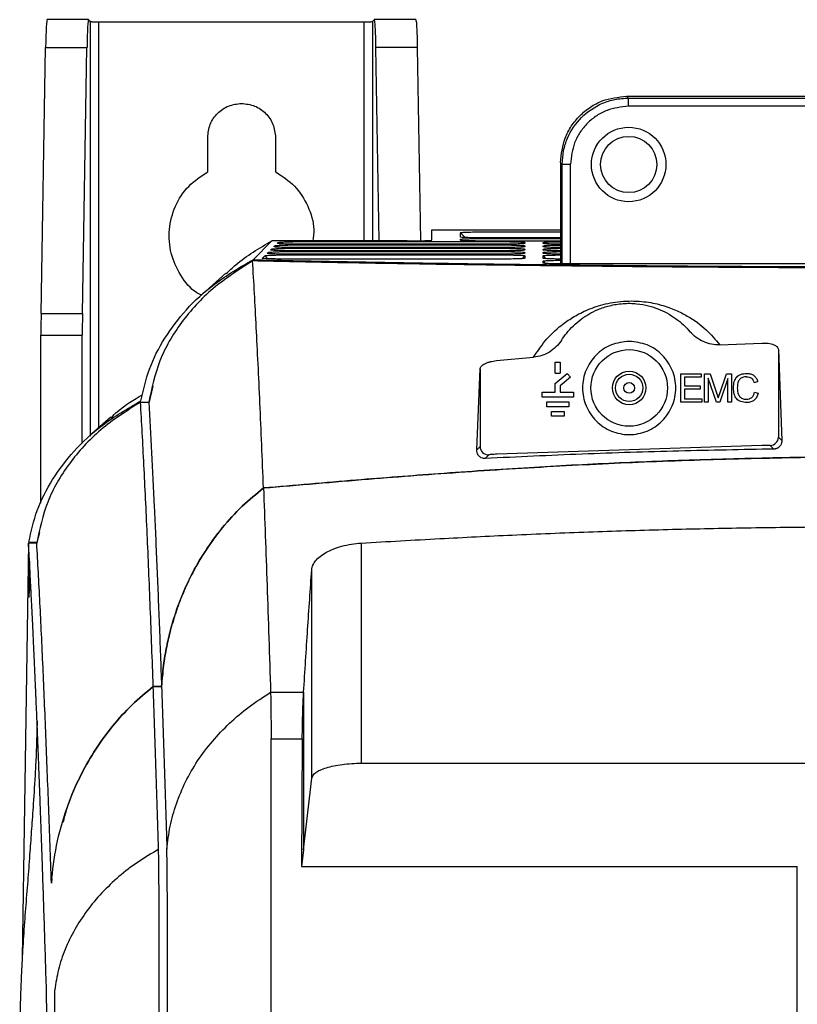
# Model space of a CAD drawing. Extents: x 189 to 1575, y -41 to 1223.
# Tile 26 of 60: x 576 to 670, y 758 to 877. Entities that reach past the tile are written whole.
import ezdxf

# ---------------------------------------------------------------- set-up
doc = ezdxf.new("R2010")
doc.units = 0
doc.layers.get('0').update_dxf_attribs({"linetype": 'CONTINUOUS'})

msp = doc.modelspace()

# ---------------------------------------------------------------- linework, layer by layer
at = {"color": 7, "linetype": 'Continuous'}
for p, q in [((584.44, 877.12), (579.44, 877.12)), ((584.45, 877.11), (584.44, 877.12)), ((584.45, 877.11), (584.66, 876.9)), ((585.66, 876.86), (617.77, 876.86)), ((618.77, 876.9), (618.98, 877.11)), ((623.99, 877.12), (618.98, 877.12)), ((618.98, 877.11), (618.99, 877.12)), ((578.7, 841.61), (579.25, 873.75)), ((579.25, 873.75), (584.25, 873.75)), ((583.7, 841.61), (584.25, 873.75)), ((619.58, 850.39), (619.18, 873.75)), ((624.18, 873.75), (619.18, 873.75)), ((624.18, 873.75), (624.58, 850.41)), ((649.7, 867.65), (649.48, 867.86)), ((649.48, 867.86), (731.4, 867.86)), ((649.7, 867.65), (731.18, 867.65)), ((649.7, 866.65), (649.7, 867.65)), ((731.18, 866.65), (649.7, 866.65)), ((598.84, 858.74), (598.84, 862.9)), ((607.04, 862.9), (607.04, 858.74)), ((641.7, 859.66), (641.49, 859.87)), ((641.49, 859.87), (641.49, 847.6)), ((641.7, 859.66), (642.7, 859.66)), ((625.93, 850.49), (625.95, 851.72)), ((625.95, 850.49), (625.95, 851.72)), ((625.95, 851.72), (641.49, 851.72)), ((629.98, 850.79), (629.39, 851.38)), ((632.4, 851.48), (641.49, 851.48)), ((632.4, 850.68), (641.49, 850.68)), ((641.49, 850.75), (632.41, 850.75)), ((606.6, 850.39), (604.32, 848.11)), ((622.94, 850.39), (606.6, 850.39)), ((609.6, 849.5), (634.12, 849.5)), ((634.12, 849.58), (609.9, 849.58)), ((610, 849.9), (634.12, 849.9)), ((634.12, 849.98), (610.3, 849.98)), ((610.41, 850.3), (634.12, 850.3)), ((629.49, 850.47), (629.39, 850.58)), ((641.49, 850.36), (632.41, 850.36)), ((637.17, 850.19), (637.17, 850.09)), ((637.17, 849.79), (637.17, 849.69)), ((608.8, 848.7), (634.12, 848.7)), ((634.12, 848.78), (609.1, 848.78)), ((609.2, 849.1), (634.12, 849.1)), ((634.12, 849.18), (609.5, 849.18)), ((637.17, 849.39), (637.17, 849.29)), ((637.17, 848.99), (637.17, 848.89)), ((637.17, 848.59), (637.17, 848.29)), ((604.53, 848.11), (604.32, 848.11)), ((604.52, 848.11), (604.53, 848.11)), ((604.52, 848.11), (604.81, 848.1)), ((634.12, 848.18), (608.5, 848.18)), ((738.44, 847.6), (642.44, 847.6)), ((601.03, 846.48), (598.2, 843.97)), ((578.7, 841.61), (583.7, 841.61)), ((578.68, 838.98), (583.68, 838.98)), ((578.68, 818.7), (578.68, 838.98)), ((583.68, 825.89), (583.68, 838.98)), ((660.76, 837.83), (665.82, 838.05)), ((667.82, 837.26), (668.24, 826.26)), ((667.82, 837.26), (667.82, 826.67)), ((633.76, 835.92), (638.24, 836.32)), ((640.86, 834.4), (640.86, 835.75)), ((640.86, 835.75), (641.46, 835.75)), ((641.46, 835.75), (641.46, 834.4)), ((631.37, 825.13), (631.76, 834.93)), ((631.76, 834.93), (631.76, 825.54)), ((640.86, 834.4), (641.46, 834.4)), ((640.86, 833.17), (642.29, 834.37)), ((642.29, 834.37), (642.68, 833.91)), ((656.04, 830.92), (656.04, 834.31)), ((656.04, 834.31), (658.48, 834.31)), ((658.48, 834.31), (658.48, 833.91)), ((658.91, 830.92), (658.91, 834.31)), ((658.91, 834.31), (659.59, 834.31)), ((659.59, 834.31), (660.39, 831.91)), ((660.74, 831.95), (661.55, 834.31)), ((661.55, 834.31), (662.16, 834.31)), ((662.16, 834.31), (662.16, 830.92)), ((591.77, 830.79), (592.24, 832.83)), ((640.86, 832.12), (640.86, 833.17)), ((642.68, 833.91), (641.46, 832.89)), ((641.46, 832.89), (641.46, 832.12)), ((656.49, 833.91), (656.49, 832.88)), ((658.48, 833.91), (656.49, 833.91)), ((656.49, 832.88), (658.36, 832.88)), ((658.36, 832.88), (658.36, 832.48)), ((660.33, 830.92), (659.35, 833.81)), ((659.35, 833.81), (659.35, 830.92)), ((661.72, 833.76), (660.73, 830.92)), ((661.72, 830.92), (661.72, 833.76)), ((664.89, 833.28), (665.33, 833.38)), ((639.29, 831.52), (639.29, 832.12)), ((639.29, 832.12), (640.86, 832.12)), ((641.46, 832.12), (643.04, 832.12)), ((643.04, 832.12), (643.04, 831.52)), ((658.36, 832.48), (656.49, 832.48)), ((656.49, 832.48), (656.49, 831.32)), ((660.39, 831.91), (660.56, 831.41)), ((660.56, 831.41), (660.74, 831.95)), ((664.94, 832.11), (665.39, 832)), ((590.72, 830.92), (591.73, 830.92)), ((643.04, 831.52), (639.29, 831.52)), ((639.85, 830.35), (639.85, 830.95)), ((639.85, 830.95), (642.48, 830.95)), ((642.48, 830.95), (642.48, 830.35)), ((658.56, 830.92), (656.04, 830.92)), ((656.49, 831.32), (658.56, 831.32)), ((658.56, 831.32), (658.56, 830.92)), ((659.35, 830.92), (658.91, 830.92)), ((660.73, 830.92), (660.33, 830.92)), ((662.16, 830.92), (661.72, 830.92)), ((642.48, 830.35), (639.85, 830.35)), ((640.41, 829.79), (641.91, 829.79)), ((640.41, 829.19), (640.41, 829.79)), ((641.91, 829.79), (641.91, 829.19)), ((587.13, 829.09), (584.83, 827.07)), ((641.91, 829.19), (640.41, 829.19)), ((665.84, 825.67), (633.81, 824.61)), ((667.29, 825.23), (666.84, 825.67)), ((667.82, 826.67), (668.24, 826.26)), ((631.37, 825.13), (631.76, 825.54)), ((632.38, 824.09), (632.81, 824.54)), ((578.24, 814), (578.53, 815.18)), ((577.18, 813.86), (576.41, 763.7)), ((578.18, 813.86), (577.18, 813.86)), ((577.22, 814), (578.24, 814)), ((577.24, 813.92), (577.32, 814)), ((577.24, 813.92), (578.24, 813.92)), ((578.2, 813.88), (578.24, 813.92)), ((617.41, 813.87), (617.41, 787.27)), ((611.41, 785.46), (611.41, 810.64)), ((593.26, 796.55), (592.26, 796.55)), ((592.26, 796.55), (593.26, 796.55)), ((606.44, 795.84), (610.44, 795.84)), ((610.44, 795.84), (610.44, 776.8)), ((606.5, 790.21), (610.27, 790.24)), ((610.27, 790.24), (610.16, 774.8)), ((617.41, 787.27), (762.68, 787.27)), ((610.44, 776.8), (611.41, 785.46)), ((610.44, 776.8), (610.16, 774.8)), ((610.16, 774.8), (670.11, 774.8)), ((580.01, 773.34), (579.94, 772.8)), ((579.94, 772.8), (579.94, 772.8))]:
    msp.add_line(p, q, dxfattribs=at)
at = {"color": 8, "linetype": 'Continuous'}
for p, q in [((584.66, 826.79), (584.66, 876.9)), ((585.66, 876.86), (585.66, 827.8)), ((617.77, 850.39), (617.77, 876.86)), ((618.77, 876.9), (618.77, 850.39)), ((641.7, 847.6), (641.7, 859.66)), ((642.7, 847.6), (642.7, 859.66)), ((606.95, 849.79), (607.1, 849.65)), ((607.35, 850.19), (607.5, 850.05)), ((637.17, 850.19), (637.04, 850.06)), ((637.17, 849.79), (637.04, 849.66)), ((639.39, 850.19), (639.49, 850.09)), ((639.39, 849.79), (639.49, 849.69)), ((605.75, 848.59), (606.12, 848.22)), ((606.15, 848.99), (606.3, 848.85)), ((606.55, 849.39), (606.7, 849.25)), ((637.17, 848.59), (636.82, 848.24)), ((637.17, 849.39), (637.04, 849.26)), ((637.17, 848.99), (637.04, 848.86)), ((639.39, 849.39), (639.49, 849.29)), ((639.39, 848.99), (639.49, 848.89)), ((639.39, 848.59), (639.74, 848.24)), ((639.39, 847.95), (639.68, 847.66))]:
    msp.add_line(p, q, dxfattribs=at)
at = {"color": 7, "linetype": 'Continuous'}
for centre, radius in [((649.73, 859.62), 4.5), ((649.73, 859.62), 3.4), ((649.79, 832.62), 4.63), ((649.79, 832.62), 2.03), ((649.79, 832.62), 1.65), ((649.79, 832.62), 0.65)]:
    msp.add_circle(centre, radius, dxfattribs=at)
for centre, start, end in [((666.82, 826.67), 270.9527, 359.9823), ((632.76, 825.54), 180.0204, 272.918)]:
    msp.add_arc(centre, 1, start, end, dxfattribs=at)
for centre, major_axis, ratio, start_param, end_param in [((579.44, 871.12), (0, 6), 0.034921, 0, 1.1168), ((584.44, 871.12), (0, 6), 0.034921, 0, 1.1168), ((622.95, 850.49), (3, 0), 0.034783, 4.712161, 6.283186), ((578.89, 838.98), (0, 6), 0.034921, 1.1168, 1.570796), ((583.89, 838.98), (0, 6), 0.034921, 1.1168, 1.570796), ((577.24, 812.92), (0, 1), 0.034921, 0.034907, 0.351857)]:
    msp.add_ellipse(centre, major_axis=major_axis, ratio=ratio, start_param=start_param, end_param=end_param, dxfattribs=at)
for points, knots in [([(584.66, 876.9), (584.68, 876.89), (584.72, 876.88), (584.95, 876.87), (585.28, 876.87), (585.54, 876.86), (585.66, 876.86)], [0, 0, 0, 0, 0.2406349, 0.5000945, 0.7595044, 1, 1, 1, 1]), ([(617.77, 876.86), (617.89, 876.86), (618.15, 876.87), (618.48, 876.87), (618.71, 876.88), (618.75, 876.89), (618.77, 876.9)], [0, 0, 0, 0, 0.2404956, 0.4999055, 0.7593651, 1, 1, 1, 1]), ([(619.18, 873.75), (619.17, 874.22), (619.15, 875.19), (619.1, 876.27), (619.05, 876.98), (619.01, 877.07), (618.99, 877.12)], [0, 0, 0, 0, 0.245012, 0.499933, 0.754892, 1, 1, 1, 1]), ([(623.99, 877.12), (624.01, 877.07), (624.05, 876.98), (624.1, 876.27), (624.15, 875.19), (624.17, 874.22), (624.18, 873.75)], [0, 0, 0, 0, 0.245108, 0.500067, 0.754988, 1, 1, 1, 1]), ([(641.49, 859.87), (641.6, 860.87), (641.76, 862.42), (642.76, 864.28), (643.79, 865.56), (645.07, 866.59), (646.93, 867.59), (648.48, 867.75), (649.48, 867.86)], [0, 0, 0, 0, 0.239514, 0.368395, 0.499999, 0.6316, 0.760483, 1, 1, 1, 1]), ([(641.7, 859.66), (641.73, 860.2), (641.8, 861.28), (642.44, 863.28), (643.9, 865.45), (646.07, 866.91), (648.07, 867.55), (649.15, 867.62), (649.7, 867.65)], [0, 0, 0, 0, 0.130423, 0.257413, 0.5, 0.742584, 0.869574, 1, 1, 1, 1]), ([(598.84, 862.9), (598.9, 863.44), (599.02, 864.51), (599.97, 865.87), (601.33, 866.81), (602.4, 866.94), (602.94, 867)], [0, 0, 0, 0, 0.250004, 0.500003, 0.750001, 1, 1, 1, 1]), ([(602.94, 867), (603.48, 866.94), (604.55, 866.81), (605.91, 865.87), (606.85, 864.51), (606.98, 863.44), (607.04, 862.9)], [0, 0, 0, 0, 0.2499989, 0.4999977, 0.7499965, 1, 1, 1, 1]), ([(649.7, 866.65), (648.81, 866.56), (647.46, 866.41), (645.83, 865.54), (644.71, 864.64), (643.81, 863.52), (642.94, 861.89), (642.79, 860.54), (642.7, 859.66)], [0, 0, 0, 0, 0.239514, 0.368398, 0.5, 0.631602, 0.760488, 1, 1, 1, 1]), ([(598.15, 843.78), (597.94, 843.88), (596.88, 844.42), (595.48, 846.19), (594.28, 848.84), (594.06, 851.79), (594.8, 854.62), (596.4, 857.13), (598.03, 858.2), (598.84, 858.74)], [0, 0, 0, 0, 0.037803, 0.19817, 0.358535, 0.518902, 0.679269, 0.839635, 1, 1, 1, 1]), ([(607.04, 858.74), (607.85, 858.2), (609.48, 857.13), (611.04, 854.63), (611.79, 852.27), (611.61, 850.85), (611.55, 850.39)], [0, 0, 0, 0, 0.2875, 0.575001, 0.862505, 1, 1, 1, 1]), ([(629.39, 851.38), (629.42, 851.39), (629.49, 851.41), (630.02, 851.44), (630.8, 851.47), (631.65, 851.48), (632.19, 851.48), (632.4, 851.48)], [0, 0, 0, 0, 0.218978, 0.437712, 0.654086, 0.868284, 1, 1, 1, 1]), ([(629.39, 850.85), (629.39, 850.88), (629.39, 850.99), (629.39, 851.16), (629.39, 851.3), (629.39, 851.38)], [0, 0, 0, 0, 0.189404, 0.594702, 1, 1, 1, 1]), ([(632.41, 850.75), (632.06, 850.75), (631.38, 850.75), (630.46, 850.77), (629.78, 850.8), (629.43, 850.83), (629.4, 850.84), (629.39, 850.85)], [0, 0, 0, 0, 0.218706, 0.437141, 0.653355, 0.867729, 1, 1, 1, 1]), ([(629.39, 850.58), (629.42, 850.59), (629.49, 850.61), (630.02, 850.64), (630.8, 850.67), (631.65, 850.68), (632.19, 850.68), (632.4, 850.68)], [0, 0, 0, 0, 0.218945, 0.437677, 0.654081, 0.868194, 1, 1, 1, 1]), ([(601.08, 846.43), (601.46, 846.79), (603.1, 848.37), (605.08, 849.51), (606.6, 850.39)], [0, 0, 0, 0, 0.231523, 1, 1, 1, 1]), ([(606.55, 849.39), (606.6, 849.41), (606.69, 849.43), (607.26, 849.46), (608.08, 849.49), (608.91, 849.5), (609.43, 849.5), (609.6, 849.5)], [0, 0, 0, 0, 0.223783, 0.447358, 0.668405, 0.887591, 1, 1, 1, 1]), ([(606.85, 849.69), (606.86, 849.7), (606.88, 849.72), (606.91, 849.76), (606.94, 849.78), (606.95, 849.79)], [0, 0, 0, 0, 0.249998, 0.624999, 1, 1, 1, 1]), ([(609.9, 849.58), (609.55, 849.58), (608.86, 849.59), (607.93, 849.6), (607.25, 849.63), (606.91, 849.66), (606.89, 849.67), (606.88, 849.68)], [0, 0, 0, 0, 0.231505, 0.462786, 0.691607, 0.919005, 1, 1, 1, 1]), ([(606.95, 849.79), (607, 849.81), (607.09, 849.83), (607.66, 849.86), (608.48, 849.89), (609.31, 849.9), (609.83, 849.9), (610, 849.9)], [0, 0, 0, 0, 0.223784, 0.447363, 0.668402, 0.887597, 1, 1, 1, 1]), ([(607.25, 850.09), (607.26, 850.1), (607.28, 850.12), (607.31, 850.16), (607.34, 850.18), (607.35, 850.19)], [0, 0, 0, 0, 0.249998, 0.624999, 1, 1, 1, 1]), ([(610.3, 849.98), (609.95, 849.98), (609.26, 849.99), (608.34, 850), (607.66, 850.03), (607.32, 850.06), (607.29, 850.07), (607.28, 850.08)], [0, 0, 0, 0, 0.231517, 0.462774, 0.69166, 0.918997, 1, 1, 1, 1]), ([(607.35, 850.19), (607.4, 850.21), (607.49, 850.23), (608.07, 850.26), (608.88, 850.29), (609.71, 850.3), (610.23, 850.3), (610.41, 850.3)], [0, 0, 0, 0, 0.223809, 0.447397, 0.668425, 0.887662, 1, 1, 1, 1]), ([(629.39, 850.47), (629.39, 850.48), (629.39, 850.5), (629.39, 850.54), (629.39, 850.56), (629.39, 850.58)], [0, 0, 0, 0, 0.25, 0.625005, 1, 1, 1, 1]), ([(632.41, 850.36), (632.06, 850.37), (631.38, 850.37), (630.46, 850.39), (629.78, 850.41), (629.43, 850.44), (629.4, 850.46), (629.39, 850.47)], [0, 0, 0, 0, 0.218641, 0.436966, 0.653337, 0.867689, 1, 1, 1, 1]), ([(634.12, 850.3), (634.46, 850.3), (635.14, 850.3), (636.04, 850.28), (636.73, 850.25), (637.11, 850.22), (637.15, 850.2), (637.17, 850.19)], [0, 0, 0, 0, 0.2107063, 0.4216966, 0.6346434, 0.8495831, 1, 1, 1, 1]), ([(637.17, 850.09), (637.14, 850.08), (637.07, 850.05), (636.56, 850.02), (635.79, 850), (634.93, 849.98), (634.36, 849.98), (634.12, 849.98)], [0, 0, 0, 0, 0.211166, 0.422613, 0.635772, 0.85065, 1, 1, 1, 1]), ([(634.12, 849.9), (634.46, 849.9), (635.14, 849.9), (636.04, 849.88), (636.73, 849.85), (637.11, 849.82), (637.15, 849.8), (637.17, 849.79)], [0, 0, 0, 0, 0.2107023, 0.4216768, 0.634655, 0.8496016, 1, 1, 1, 1]), ([(637.17, 849.69), (637.14, 849.68), (637.07, 849.65), (636.56, 849.62), (635.79, 849.6), (634.93, 849.58), (634.36, 849.58), (634.12, 849.58)], [0, 0, 0, 0, 0.21114, 0.422572, 0.635753, 0.850605, 1, 1, 1, 1]), ([(634.12, 849.5), (634.46, 849.5), (635.14, 849.49), (636.04, 849.48), (636.73, 849.45), (637.11, 849.42), (637.15, 849.4), (637.17, 849.39)], [0, 0, 0, 0, 0.210702, 0.421671, 0.634658, 0.849608, 1, 1, 1, 1]), ([(639.39, 850.19), (639.42, 850.2), (639.49, 850.23), (640.03, 850.26), (640.72, 850.28), (641.27, 850.29), (641.49, 850.29)], [0, 0, 0, 0, 0.274812, 0.549208, 0.820945, 1, 1, 1, 1]), ([(639.39, 850.09), (639.39, 850.1), (639.39, 850.12), (639.39, 850.15), (639.39, 850.18), (639.39, 850.19)], [0, 0, 0, 0, 0.250003, 0.624997, 1, 1, 1, 1]), ([(641.49, 849.99), (641.47, 849.99), (641.1, 849.99), (640.48, 850), (639.79, 850.03), (639.44, 850.06), (639.4, 850.08), (639.39, 850.09)], [0, 0, 0, 0, 0.019363, 0.293317, 0.564466, 0.833633, 1, 1, 1, 1]), ([(639.39, 849.79), (639.42, 849.8), (639.49, 849.83), (640.03, 849.86), (640.72, 849.88), (641.27, 849.89), (641.49, 849.89)], [0, 0, 0, 0, 0.274812, 0.549208, 0.820945, 1, 1, 1, 1]), ([(639.39, 849.69), (639.39, 849.7), (639.39, 849.72), (639.39, 849.75), (639.39, 849.78), (639.39, 849.79)], [0, 0, 0, 0, 0.250003, 0.624997, 1, 1, 1, 1]), ([(641.49, 849.59), (641.47, 849.59), (641.1, 849.59), (640.48, 849.6), (639.79, 849.63), (639.44, 849.66), (639.4, 849.68), (639.39, 849.69)], [0, 0, 0, 0, 0.019363, 0.293317, 0.564466, 0.833633, 1, 1, 1, 1]), ([(639.39, 849.39), (639.42, 849.4), (639.49, 849.43), (640.03, 849.46), (640.72, 849.48), (641.27, 849.49), (641.49, 849.49)], [0, 0, 0, 0, 0.2748123, 0.5492079, 0.8209452, 1, 1, 1, 1]), ([(605.44, 848.29), (605.48, 848.32), (605.54, 848.39), (605.65, 848.49), (605.71, 848.56), (605.75, 848.59)], [0, 0, 0, 0, 0.328134, 0.664066, 1, 1, 1, 1]), ([(608.5, 848.18), (608.15, 848.18), (607.45, 848.19), (606.53, 848.21), (605.85, 848.23), (605.51, 848.26), (605.48, 848.27), (605.48, 848.28)], [0, 0, 0, 0, 0.231572, 0.462859, 0.691676, 0.919105, 1, 1, 1, 1]), ([(605.75, 848.59), (605.79, 848.61), (605.89, 848.63), (606.46, 848.66), (607.27, 848.69), (608.1, 848.7), (608.62, 848.7), (608.8, 848.7)], [0, 0, 0, 0, 0.22379, 0.447349, 0.668413, 0.887623, 1, 1, 1, 1]), ([(606.04, 848.89), (606.05, 848.9), (606.07, 848.92), (606.11, 848.96), (606.14, 848.98), (606.15, 848.99)], [0, 0, 0, 0, 0.249998, 0.624999, 1, 1, 1, 1]), ([(609.1, 848.78), (608.75, 848.78), (608.06, 848.79), (607.13, 848.8), (606.45, 848.83), (606.11, 848.86), (606.08, 848.87), (606.08, 848.88)], [0, 0, 0, 0, 0.231399, 0.462594, 0.691546, 0.91889, 1, 1, 1, 1]), ([(606.15, 848.99), (606.2, 849.01), (606.29, 849.03), (606.86, 849.06), (607.67, 849.09), (608.51, 849.1), (609.02, 849.1), (609.2, 849.1)], [0, 0, 0, 0, 0.223757, 0.447354, 0.668369, 0.887585, 1, 1, 1, 1]), ([(606.45, 849.29), (606.45, 849.3), (606.48, 849.32), (606.51, 849.36), (606.54, 849.38), (606.55, 849.39)], [0, 0, 0, 0, 0.249998, 0.624999, 1, 1, 1, 1]), ([(609.5, 849.18), (609.15, 849.18), (608.46, 849.19), (607.53, 849.2), (606.85, 849.23), (606.51, 849.26), (606.49, 849.27), (606.48, 849.28)], [0, 0, 0, 0, 0.231405, 0.462596, 0.691598, 0.918931, 1, 1, 1, 1]), ([(637.17, 849.29), (637.14, 849.27), (637.07, 849.25), (636.56, 849.22), (635.79, 849.2), (634.93, 849.18), (634.36, 849.18), (634.12, 849.18)], [0, 0, 0, 0, 0.21114, 0.422576, 0.635753, 0.850605, 1, 1, 1, 1]), ([(634.12, 849.1), (634.46, 849.1), (635.14, 849.09), (636.04, 849.08), (636.73, 849.05), (637.11, 849.02), (637.15, 849), (637.17, 848.99)], [0, 0, 0, 0, 0.210708, 0.421671, 0.634674, 0.849621, 1, 1, 1, 1]), ([(637.17, 848.89), (637.14, 848.87), (637.07, 848.85), (636.56, 848.82), (635.79, 848.8), (634.93, 848.78), (634.36, 848.78), (634.12, 848.78)], [0, 0, 0, 0, 0.211146, 0.422575, 0.635747, 0.850625, 1, 1, 1, 1]), ([(634.12, 848.7), (634.46, 848.7), (635.14, 848.69), (636.04, 848.68), (636.73, 848.65), (637.11, 848.62), (637.15, 848.6), (637.17, 848.59)], [0, 0, 0, 0, 0.21067, 0.421595, 0.634669, 0.849499, 1, 1, 1, 1]), ([(637.17, 848.29), (637.14, 848.28), (637.07, 848.25), (636.56, 848.22), (635.79, 848.2), (634.93, 848.19), (634.36, 848.18), (634.12, 848.18)], [0, 0, 0, 0, 0.211048, 0.422383, 0.635597, 0.850471, 1, 1, 1, 1]), ([(639.39, 849.29), (639.39, 849.3), (639.39, 849.32), (639.39, 849.35), (639.39, 849.38), (639.39, 849.39)], [0, 0, 0, 0, 0.250003, 0.625006, 1, 1, 1, 1]), ([(641.49, 849.19), (641.47, 849.19), (641.1, 849.19), (640.48, 849.2), (639.79, 849.23), (639.44, 849.26), (639.4, 849.28), (639.39, 849.29)], [0, 0, 0, 0, 0.019363, 0.293317, 0.564466, 0.833633, 1, 1, 1, 1]), ([(639.39, 848.99), (639.42, 849), (639.49, 849.03), (640.03, 849.06), (640.72, 849.08), (641.27, 849.09), (641.49, 849.09)], [0, 0, 0, 0, 0.2748123, 0.5492079, 0.8209452, 1, 1, 1, 1]), ([(639.39, 848.89), (639.39, 848.9), (639.39, 848.92), (639.39, 848.95), (639.39, 848.98), (639.39, 848.99)], [0, 0, 0, 0, 0.250003, 0.625006, 1, 1, 1, 1]), ([(641.49, 848.79), (641.47, 848.79), (641.1, 848.79), (640.48, 848.8), (639.79, 848.83), (639.44, 848.86), (639.4, 848.88), (639.39, 848.89)], [0, 0, 0, 0, 0.019363, 0.293316, 0.564466, 0.833633, 1, 1, 1, 1]), ([(639.39, 848.59), (639.42, 848.6), (639.49, 848.63), (640.03, 848.66), (640.72, 848.68), (641.27, 848.69), (641.49, 848.69)], [0, 0, 0, 0, 0.274844, 0.549268, 0.820979, 1, 1, 1, 1]), ([(639.39, 848.29), (639.39, 848.32), (639.39, 848.39), (639.39, 848.49), (639.39, 848.56), (639.39, 848.59)], [0, 0, 0, 0, 0.328128, 0.664066, 1, 1, 1, 1]), ([(641.49, 848.19), (641.47, 848.19), (641.1, 848.19), (640.48, 848.21), (639.79, 848.23), (639.44, 848.26), (639.4, 848.28), (639.39, 848.29)], [0, 0, 0, 0, 0.0192996, 0.2932469, 0.5644175, 0.8334896, 1, 1, 1, 1]), ([(590.77, 831.06), (591.06, 832.35), (591.65, 834.97), (593.55, 838.69), (596.19, 842.16), (599.71, 845.44), (602.71, 847.18), (604.32, 848.11)], [0, 0, 0, 0, 0.18873, 0.382736, 0.57473, 0.772409, 1, 1, 1, 1]), ([(604.27, 847.97), (602.61, 846.9), (599.27, 844.77), (595.51, 840.6), (592.78, 835.95), (592.08, 832.59), (591.73, 830.92)], [0, 0, 0, 0, 0.250018, 0.500001, 0.749984, 1, 1, 1, 1]), ([(605.58, 820.53), (605.44, 824.02), (605.15, 831), (604.72, 840.16), (604.42, 845.36), (604.27, 847.97)], [0, 0, 0, 0, 0.333335, 0.666669, 1, 1, 1, 1]), ([(690.44, 847.1), (687.4, 847.1), (681.34, 847.1), (672.31, 847.13), (663.33, 847.17), (654.55, 847.23), (645.38, 847.32), (635.57, 847.43), (625.04, 847.57), (614.42, 847.75), (607.67, 847.89), (604.27, 847.97)], [0, 0, 0, 0, 0.100218, 0.199888, 0.299011, 0.399446, 0.495042, 0.611396, 0.73964, 0.869175, 1, 1, 1, 1]), ([(604.81, 848.1), (608.67, 848.02), (616.39, 847.86), (628.66, 847.66), (641.33, 847.5), (654.34, 847.37), (667.61, 847.29), (681.05, 847.24), (694.57, 847.23), (708.03, 847.26), (721.37, 847.33), (734.49, 847.44), (747.31, 847.59), (758.46, 847.76), (768.04, 847.93), (773.39, 848.04), (776.07, 848.1)], [0, 0, 0, 0, 0.074547, 0.14936, 0.224173, 0.29872, 0.373267, 0.448081, 0.522893, 0.597439, 0.671931, 0.746689, 0.821447, 0.89594, 0.947971, 1, 1, 1, 1]), ([(639.39, 847.95), (639.42, 847.96), (639.49, 847.98), (640.03, 848.02), (640.72, 848.04), (641.27, 848.05), (641.49, 848.05)], [0, 0, 0, 0, 0.274817, 0.549244, 0.820957, 1, 1, 1, 1]), ([(639.39, 847.7), (639.39, 847.74), (639.39, 847.79), (639.39, 847.87), (639.39, 847.92), (639.39, 847.95)], [0, 0, 0, 0, 0.407717, 0.703859, 1, 1, 1, 1]), ([(642.44, 847.6), (642.09, 847.6), (641.4, 847.6), (640.48, 847.62), (639.79, 847.65), (639.44, 847.68), (639.4, 847.7), (639.39, 847.7)], [0, 0, 0, 0, 0.218523, 0.43683, 0.652907, 0.867326, 1, 1, 1, 1]), ([(638.24, 836.32), (638.67, 836.98), (639.53, 838.31), (641.17, 839.92), (642.9, 841.14), (644.51, 842), (646.21, 842.62), (647.81, 842.96), (649.09, 843.12), (650.38, 843.14), (651.98, 843.03), (653.73, 842.67), (655.43, 842.05), (657.32, 841.07), (659.19, 839.69), (660.23, 838.45), (660.76, 837.83)], [0, 0, 0, 0, 0.125284, 0.250579, 0.31328, 0.375943, 0.438458, 0.46977, 0.501016, 0.532212, 0.563407, 0.625619, 0.687939, 0.750325, 0.875098, 1, 1, 1, 1]), ([(641.59, 838.35), (641.8, 838.65), (642.2, 839.25), (642.99, 840.11), (643.87, 840.87), (644.85, 841.53), (645.78, 842.01), (646.66, 842.35), (647.39, 842.56), (648.19, 842.73), (649.06, 842.83), (649.91, 842.86), (651.01, 842.79), (652.18, 842.56), (653.35, 842.17), (654.44, 841.65), (655.46, 841), (656.38, 840.24), (656.88, 839.69), (657.13, 839.41)], [0, 0, 0, 0, 0.092739, 0.182147, 0.265828, 0.330402, 0.390939, 0.421458, 0.448148, 0.47531, 0.500463, 0.526054, 0.552249, 0.609475, 0.667808, 0.735225, 0.818782, 0.907755, 1, 1, 1, 1]), ([(660.76, 837.83), (660.41, 837.84), (659.73, 837.85), (658.76, 838.19), (657.87, 838.69), (657.38, 839.17), (657.13, 839.41)], [0, 0, 0, 0, 0.249845, 0.499532, 0.747528, 1, 1, 1, 1]), ([(641.59, 838.35), (641.38, 838.08), (640.97, 837.55), (640.15, 836.93), (639.24, 836.48), (638.57, 836.37), (638.24, 836.32)], [0, 0, 0, 0, 0.252016, 0.499905, 0.753283, 1, 1, 1, 1]), ([(649.79, 838.25), (650.53, 838.16), (652, 837.99), (653.88, 836.69), (655.13, 834.83), (655.57, 832.62), (655.13, 830.41), (653.88, 828.53), (652, 827.28), (649.79, 826.84), (647.58, 827.28), (645.7, 828.53), (644.45, 830.41), (644.01, 832.62), (644.45, 834.83), (645.7, 836.69), (647.58, 837.99), (649.05, 838.16), (649.79, 838.25)], [0, 0, 0, 0, 0.0625, 0.125, 0.187499, 0.249999, 0.3125, 0.375, 0.4375, 0.5, 0.5625, 0.624999, 0.6875, 0.75, 0.812501, 0.875, 0.9375, 1, 1, 1, 1]), ([(665.82, 838.05), (665.96, 838.05), (666.22, 838.05), (666.61, 838.02), (666.97, 837.94), (667.34, 837.82), (667.72, 837.59), (667.79, 837.38), (667.82, 837.26)], [0, 0, 0, 0, 0.121678, 0.246032, 0.373935, 0.506175, 0.719712, 1, 1, 1, 1]), ([(631.76, 834.93), (631.79, 835.03), (631.86, 835.25), (632.24, 835.51), (632.66, 835.69), (633.12, 835.83), (633.5, 835.89), (633.76, 835.92)], [0, 0, 0, 0, 0.256854, 0.508107, 0.642406, 0.769035, 1, 1, 1, 1]), ([(662.4, 832.64), (662.41, 832.9), (662.43, 833.26), (662.61, 833.69), (662.78, 833.95), (663.02, 834.14), (663.41, 834.33), (663.76, 834.36), (663.99, 834.37)], [0, 0, 0, 0, 0.283335, 0.403044, 0.514273, 0.623381, 0.737113, 1, 1, 1, 1]), ([(663.99, 834.37), (664.16, 834.36), (664.46, 834.34), (664.87, 834.15), (665.18, 833.81), (665.28, 833.53), (665.33, 833.38)], [0, 0, 0, 0, 0.267427, 0.50327, 0.737344, 1, 1, 1, 1]), ([(663.99, 833.98), (663.82, 833.97), (663.57, 833.95), (663.29, 833.8), (663.13, 833.65), (663, 833.46), (662.88, 833.12), (662.86, 832.84), (662.86, 832.64)], [0, 0, 0, 0, 0.250585, 0.360835, 0.468896, 0.581538, 0.70482, 1, 1, 1, 1]), ([(663.99, 833.98), (664.09, 833.98), (664.29, 833.96), (664.57, 833.82), (664.78, 833.58), (664.85, 833.38), (664.89, 833.28)], [0, 0, 0, 0, 0.254364, 0.486365, 0.725786, 1, 1, 1, 1]), ([(587.17, 829.04), (587.42, 829.29), (588.54, 830.39), (589.91, 831.19), (590.97, 831.8)], [0, 0, 0, 0, 0.227724, 1, 1, 1, 1]), ([(663.99, 830.86), (663.75, 830.88), (663.41, 830.9), (663.01, 831.1), (662.78, 831.3), (662.6, 831.56), (662.43, 832), (662.41, 832.38), (662.4, 832.64)], [0, 0, 0, 0, 0.258489, 0.37096, 0.479683, 0.591402, 0.712383, 1, 1, 1, 1]), ([(662.86, 832.64), (662.86, 832.44), (662.88, 832.15), (663, 831.8), (663.12, 831.6), (663.28, 831.44), (663.47, 831.33), (663.7, 831.26), (663.86, 831.25), (663.95, 831.25)], [0, 0, 0, 0, 0.303945, 0.429897, 0.543594, 0.650774, 0.758242, 0.872779, 1, 1, 1, 1]), ([(663.95, 831.25), (664.07, 831.26), (664.31, 831.27), (664.62, 831.45), (664.84, 831.74), (664.9, 831.98), (664.94, 832.11)], [0, 0, 0, 0, 0.255953, 0.484832, 0.722103, 1, 1, 1, 1]), ([(665.39, 832), (665.34, 831.83), (665.23, 831.51), (664.92, 831.12), (664.48, 830.89), (664.16, 830.87), (663.99, 830.86)], [0, 0, 0, 0, 0.271918, 0.508262, 0.740066, 1, 1, 1, 1]), ([(577.22, 814), (577.51, 815.29), (578.09, 817.89), (579.98, 821.6), (582.61, 825.07), (586.13, 828.37), (589.15, 830.12), (590.77, 831.06)], [0, 0, 0, 0, 0.187698, 0.380584, 0.572624, 0.770358, 1, 1, 1, 1]), ([(590.72, 830.92), (589.06, 829.85), (585.72, 827.72), (581.96, 823.55), (579.23, 818.89), (578.53, 815.54), (578.18, 813.86)], [0, 0, 0, 0, 0.250018, 0.500001, 0.749984, 1, 1, 1, 1]), ([(592.26, 796.55), (592.14, 799.75), (591.9, 806.27), (591.53, 815.15), (591.13, 823.56), (590.86, 828.44), (590.72, 830.92)], [0, 0, 0, 0, 0.238707, 0.484943, 0.738707, 1, 1, 1, 1]), ([(591.73, 830.92), (591.84, 828.92), (592.06, 824.98), (592.38, 818.38), (592.68, 811.45), (592.98, 804.23), (593.17, 799.08), (593.26, 796.55)], [0, 0, 0, 0, 0.212382, 0.418573, 0.618573, 0.812382, 1, 1, 1, 1]), ([(666.84, 825.67), (666.82, 825.67), (666.79, 825.67), (666.56, 825.68), (666.23, 825.67), (665.97, 825.67), (665.84, 825.67)], [0, 0, 0, 0, 0.250104, 0.50013, 0.750083, 1, 1, 1, 1]), ([(668.24, 826.26), (668.22, 826.07), (668.19, 825.77), (667.91, 825.46), (667.72, 825.34), (667.6, 825.28), (667.47, 825.25), (667.36, 825.23), (667.31, 825.23), (667.29, 825.23)], [0, 0, 0, 0, 0.499772, 0.749473, 0.816795, 0.874566, 0.937218, 0.976637, 1, 1, 1, 1]), ([(632.38, 824.09), (632.31, 824.09), (632.19, 824.1), (631.98, 824.14), (631.72, 824.28), (631.42, 824.61), (631.39, 824.92), (631.37, 825.13)], [0, 0, 0, 0, 0.063933, 0.125348, 0.250079, 0.500072, 1, 1, 1, 1]), ([(667.29, 825.23), (663.46, 825.16), (655.72, 825.01), (644.08, 824.65), (636.28, 824.28), (632.38, 824.09)], [0, 0, 0, 0, 0.328876, 0.664121, 1, 1, 1, 1]), ([(633.81, 824.61), (633.68, 824.6), (633.42, 824.59), (633.09, 824.57), (632.86, 824.55), (632.82, 824.55), (632.81, 824.54)], [0, 0, 0, 0, 0.2498812, 0.4998303, 0.7498812, 1, 1, 1, 1]), ([(605.58, 820.53), (609.81, 820.89), (617.93, 821.6), (630.13, 822.52), (641.98, 823.26), (654.02, 823.81), (665.92, 824.16), (678.12, 824.35), (686.25, 824.37), (690.44, 824.38)], [0, 0, 0, 0, 0.14996, 0.287674, 0.431836, 0.569243, 0.713083, 0.851946, 1, 1, 1, 1]), ([(690.44, 824.38), (686.75, 824.37), (679.67, 824.35), (668.97, 824.21), (658.51, 823.96), (648, 823.55), (637.47, 822.99), (627.07, 822.29), (616.37, 821.46), (609.31, 820.85), (605.58, 820.53)], [0, 0, 0, 0, 0.130315, 0.249839, 0.377648, 0.500001, 0.620993, 0.750003, 0.867745, 1, 1, 1, 1]), ([(593.26, 796.55), (593.33, 797.39), (593.46, 799.01), (593.85, 801.3), (594.45, 803.87), (595.36, 806.74), (596.77, 809.93), (598.5, 812.95), (600.57, 815.77), (602.92, 818.34), (604.71, 819.81), (605.58, 820.53)], [0, 0, 0, 0, 0.091676, 0.17516, 0.250172, 0.376093, 0.500458, 0.625685, 0.750385, 0.878116, 1, 1, 1, 1]), ([(605.58, 820.53), (604.71, 819.81), (602.92, 818.34), (600.59, 815.79), (598.52, 812.97), (596.99, 810.33), (595.86, 807.88), (595.03, 805.71), (594.37, 803.52), (593.85, 801.3), (593.46, 799.01), (593.33, 797.39), (593.26, 796.55)], [0, 0, 0, 0, 0.121877, 0.249601, 0.370959, 0.49951, 0.578577, 0.662089, 0.749842, 0.824834, 0.908321, 1, 1, 1, 1]), ([(605.58, 820.53), (605.73, 816.7), (606.02, 809.04), (606.3, 800.24), (606.44, 795.84)], [0, 0, 0, 0, 0.5000012, 1, 1, 1, 1]), ([(617.41, 813.87), (620.57, 814.06), (626.65, 814.41), (635.81, 814.87), (644.81, 815.24), (653.84, 815.52), (662.94, 815.72), (671.86, 815.83), (681.09, 815.89), (687.18, 815.89), (690.44, 815.9)], [0, 0, 0, 0, 0.130268, 0.250004, 0.376338, 0.5, 0.621026, 0.749997, 0.86605, 1, 1, 1, 1]), ([(579.35, 759.88), (579.31, 761.18), (579.23, 763.78), (579.11, 767.56), (578.99, 771.26), (578.87, 774.68), (578.79, 777.13), (578.73, 778.7), (578.7, 779.61), (578.66, 780.6), (578.63, 781.67), (578.58, 782.88), (578.54, 784.08), (578.5, 785.17), (578.46, 786.03), (578.43, 786.97), (578.38, 788.08), (578.33, 789.39), (578.28, 790.6), (578.24, 791.69), (578.2, 792.62), (578.17, 793.45), (578.13, 794.18), (578.11, 794.81), (578.08, 795.35), (578.07, 795.8), (578.04, 796.34), (578.01, 797.05), (577.97, 797.9), (577.94, 798.67), (577.91, 799.29), (577.88, 799.93), (577.85, 800.63), (577.81, 801.59), (577.75, 802.86), (577.67, 804.58), (577.57, 806.48), (577.48, 808.28), (577.4, 809.81), (577.33, 811.11), (577.27, 812.17), (577.23, 812.96), (577.2, 813.46), (577.19, 813.71), (577.18, 813.83), (577.18, 813.86)], [0, 0, 0, 0, 0.057795, 0.115589, 0.173384, 0.231179, 0.280343, 0.294057, 0.309298, 0.326066, 0.344362, 0.364184, 0.388081, 0.407186, 0.421445, 0.434062, 0.457244, 0.481283, 0.505322, 0.5245, 0.541959, 0.557699, 0.57172, 0.584022, 0.594431, 0.603181, 0.610274, 0.626159, 0.645065, 0.660676, 0.672993, 0.682452, 0.69994, 0.71621, 0.742236, 0.7804, 0.826794, 0.867702, 0.903125, 0.933062, 0.960422, 0.980699, 0.991257, 0.997831, 1, 1, 1, 1]), ([(579.94, 772.8), (579.83, 775.86), (579.62, 782.08), (579.28, 790.77), (578.93, 799.06), (578.56, 806.9), (578.31, 811.51), (578.18, 813.86)], [0, 0, 0, 0, 0.186724, 0.380087, 0.580087, 0.786725, 1, 1, 1, 1]), ([(611.41, 810.64), (611.43, 810.77), (611.45, 810.93), (611.52, 811.11), (611.62, 811.36), (611.97, 811.92), (613.02, 812.77), (614.66, 813.43), (616.2, 813.77), (617.01, 813.84), (617.41, 813.87)], [0, 0, 0, 0, 0.085511, 0.111361, 0.125924, 0.251368, 0.500864, 0.751105, 0.877958, 1, 1, 1, 1]), ([(577.3, 811.69), (577.3, 811.14), (577.28, 809.67), (577.25, 808.21), (577.23, 807.3)], [0, 0, 0, 0, 0.380167, 1, 1, 1, 1]), ([(610.44, 795.84), (610.6, 798.39), (610.92, 803.5), (611.25, 808.26), (611.41, 810.64)], [0, 0, 0, 0, 0.500344, 1, 1, 1, 1]), ([(577.28, 809.58), (577.32, 809.16), (577.36, 808.64), (577.44, 808.17), (577.46, 808.09)], [0, 0, 0, 0, 0.812191, 1, 1, 1, 1]), ([(579.94, 772.8), (580.11, 774.32), (580.46, 777.37), (581.71, 781.81), (583.35, 785.7), (585.27, 789.01), (587.31, 791.79), (589.62, 794.35), (591.38, 795.82), (592.26, 796.54)], [0, 0, 0, 0, 0.1668079, 0.3342459, 0.5002784, 0.625667, 0.7504175, 0.8760034, 1, 1, 1, 1]), ([(592.26, 796.54), (591.38, 795.82), (589.62, 794.35), (587.31, 791.79), (585.26, 789.01), (583.37, 785.69), (582.01, 782.71), (581.48, 780.67), (581.34, 780.1)], [0, 0, 0, 0, 0.169994, 0.342194, 0.513207, 0.685152, 0.912767, 1, 1, 1, 1]), ([(592.91, 776.87), (592.8, 780.27), (592.59, 787.16), (592.37, 793.39), (592.26, 796.55)], [0, 0, 0, 0, 0.494256, 1, 1, 1, 1]), ([(593.26, 796.55), (593.37, 793.39), (593.59, 787.16), (593.8, 780.27), (593.91, 776.87)], [0, 0, 0, 0, 0.505786, 1, 1, 1, 1]), ([(593.91, 776.87), (594.01, 777.8), (594.23, 779.66), (595.01, 782.39), (596.11, 785.04), (597.57, 787.57), (599.35, 789.94), (601.44, 792.13), (603.79, 794.13), (605.56, 795.27), (606.44, 795.84)], [0, 0, 0, 0, 0.125001, 0.250019, 0.375026, 0.499999, 0.624973, 0.74998, 0.874997, 1, 1, 1, 1]), ([(606.44, 795.84), (606.45, 795.51), (606.47, 794.87), (606.48, 793.51), (606.5, 791.95), (606.5, 790.79), (606.5, 790.21)], [0, 0, 0, 0, 0.250006, 0.500019, 0.750013, 1, 1, 1, 1]), ([(610.27, 790.24), (610.28, 790.8), (610.29, 791.95), (610.33, 793.45), (610.38, 794.83), (610.42, 795.48), (610.44, 795.84)], [0, 0, 0, 0, 0.242321, 0.500132, 0.724061, 1, 1, 1, 1]), ([(578.22, 792.36), (578.22, 792.34), (578.21, 792.29), (578.21, 792.17), (578.21, 792.04), (578.21, 791.89), (578.2, 791.66), (578.19, 791.21), (578.17, 790.59), (578.15, 789.69), (578.1, 788.2), (577.97, 785.63), (577.76, 782.45), (577.54, 779.28), (577.34, 776.41), (577.11, 773.42), (576.86, 770.24), (576.64, 767.42), (576.49, 765.18), (576.4, 763.57), (576.32, 761.98), (576.25, 760.14), (576.18, 758.15), (576.14, 756.32), (576.12, 755.17), (576.11, 754.44), (576.11, 754.26)], [0, 0, 0, 0, 0.002846, 0.005107, 0.007176, 0.009267, 0.011588, 0.017473, 0.03117, 0.049284, 0.078749, 0.133684, 0.235567, 0.324609, 0.416452, 0.524297, 0.635018, 0.737664, 0.784626, 0.827212, 0.865529, 0.902408, 0.94467, 0.968354, 0.992043, 1, 1, 1, 1]), ([(606.5, 688.09), (606.5, 693.79), (606.5, 705.19), (606.5, 722.28), (606.5, 742.19), (606.5, 764.88), (606.5, 781.77), (606.5, 790.21)], [0, 0, 0, 0, 0.166673, 0.333346, 0.50002, 0.750018, 1, 1, 1, 1]), ([(611.41, 785.46), (611.52, 785.7), (611.73, 786.16), (613.09, 786.76), (614.73, 787.11), (616.23, 787.25), (617.02, 787.27), (617.41, 787.27)], [0, 0, 0, 0, 0.249775, 0.499517, 0.749185, 0.875667, 1, 1, 1, 1]), ([(592.91, 776.87), (592.06, 776.37), (590.36, 775.37), (588.07, 773.59), (585.99, 771.62), (584.2, 769.47), (582.71, 767.19), (581.56, 764.8), (580.74, 762.36), (580.48, 760.7), (580.35, 759.88)], [0, 0, 0, 0, 0.1224495, 0.2470649, 0.3731503, 0.5000035, 0.6268545, 0.7529401, 0.8775549, 1, 1, 1, 1]), ([(592.97, 771.06), (592.96, 771.66), (592.95, 772.84), (592.94, 774.45), (592.92, 775.86), (592.91, 776.53), (592.91, 776.87)], [0, 0, 0, 0, 0.250061, 0.499998, 0.74993, 1, 1, 1, 1]), ([(593.97, 771.06), (593.96, 771.66), (593.95, 772.84), (593.94, 774.45), (593.92, 775.86), (593.91, 776.53), (593.91, 776.87)], [0, 0, 0, 0, 0.250063, 0.500003, 0.749936, 1, 1, 1, 1]), ([(670.11, 688.09), (670.11, 695.35), (670.11, 709.86), (670.11, 731.58), (670.11, 753.25), (670.11, 767.61), (670.11, 774.8)], [0, 0, 0, 0, 0.250292, 0.500172, 0.749967, 1, 1, 1, 1]), ([(592.97, 688.79), (592.97, 697.97), (592.97, 716.31), (592.97, 743.77), (592.97, 761.96), (592.97, 771.06)], [0, 0, 0, 0, 0.333333, 0.666667, 1, 1, 1, 1]), ([(593.97, 688.79), (593.97, 697.97), (593.97, 716.31), (593.97, 743.77), (593.97, 761.96), (593.97, 771.06)], [0, 0, 0, 0, 0.333333, 0.666667, 1, 1, 1, 1]), ([(579.41, 753.85), (579.41, 754.47), (579.4, 755.7), (579.38, 757.37), (579.37, 758.84), (579.36, 759.54), (579.35, 759.88)], [0, 0, 0, 0, 0.250077, 0.499998, 0.749924, 1, 1, 1, 1]), ([(580.41, 753.85), (580.41, 754.47), (580.4, 755.7), (580.38, 757.37), (580.37, 758.84), (580.36, 759.54), (580.35, 759.88)], [0, 0, 0, 0, 0.250077, 0.499998, 0.749927, 1, 1, 1, 1]), ([(580.41, 753.85), (580.41, 754.47), (580.4, 755.7), (580.38, 757.37), (580.37, 758.84), (580.36, 759.54), (580.35, 759.88)], [0, 0, 0, 0, 0.250077, 0.499998, 0.749924, 1, 1, 1, 1])]:
    msp.add_open_spline(points, degree=3, knots=knots, dxfattribs=at)

doc.saveas('drawing.dxf')
